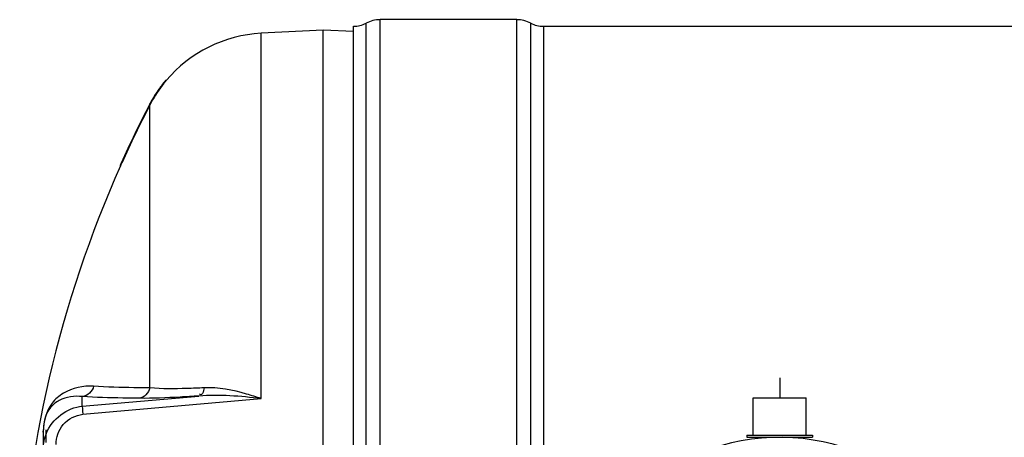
# Model space of a CAD drawing. Header units: millimetres. Extents: x 0 to 297, y 0 to 210.
# Tile 8 of 38: x 41.01 to 59.5, y 90.42 to 98.27. Entities that reach past the tile are written whole.
import ezdxf

# ---------------------------------------------------------------- set-up
doc = ezdxf.new("R2010")
doc.units = ezdxf.units.MM
doc.header["$LTSCALE"] = 16.335
doc.layers.get('0').update_dxf_attribs({"linetype": 'CONTINUOUS'})
for name, color, linetype in [('01_GLOBAL', 7, 'CONTINUOUS'), ('06_COURBES', 7, 'CONTINUOUS'), ('08_SURFACES', 7, 'CONTINUOUS')]:
    doc.layers.add(name, color=color, linetype=linetype)

msp = doc.modelspace()

# ---------------------------------------------------------------- linework, layer by layer
at = {"color": 9, "linetype": 'Continuous'}
for p, q in [((47.515, 74.942), (47.515, 98.199)), ((47.78, 74.876), (47.78, 98.266)), ((50.344, 74.876), (50.344, 98.266)), ((50.609, 86.671), (50.609, 98.199)), ((45.546, 91.148), (45.546, 98.01)), ((50.844, 98.141), (50.844, 86.671)), ((42.19, 91.006), (44.376, 91.196)), ((42.19, 91.006), (42.19, 91.186)), ((42.199, 90.853), (45.546, 91.148)), ((41.454, 90.519), (41.454, 87.752))]:
    msp.add_line(p, q, dxfattribs=at)
at = {"color": 7, "linetype": 'Continuous'}
for p, q in [((50.344, 98.266), (47.78, 98.266)), ((46.71, 98.071), (45.546, 98.01)), ((46.71, 75.071), (46.71, 98.071)), ((47.28, 98.041), (46.71, 98.071)), ((47.28, 75.001), (47.28, 98.141)), ((50.844, 98.141), (197.815, 98.141)), ((54.78, 90.461), (54.78, 91.161)), ((54.78, 91.161), (55.78, 91.161)), ((55.78, 90.461), (55.78, 91.161)), ((41.46, 90.568), (41.46, 90.564)), ((41.46, 82.574), (41.46, 90.564)), ((41.51, 90.322), (41.51, 90.564)), ((54.665, 90.461), (54.665, 90.421)), ((54.665, 90.461), (55.895, 90.461)), ((54.665, 90.421), (55.895, 90.421)), ((55.895, 90.461), (55.895, 90.421))]:
    msp.add_line(p, q, dxfattribs=at)
at = {"color": 9, "linetype": 'Continuous'}
msp.add_lwpolyline([(41.454, 90.519), (41.456, 90.524), (41.456, 90.529), (41.457, 90.534), (41.458, 90.539), (41.459, 90.544), (41.459, 90.549), (41.459, 90.554), (41.46, 90.559), (41.46, 90.564)], dxfattribs=at)
at = {"color": 7, "linetype": 'Continuous'}
for centre, radius, start, end in [((47.28, 98.641), 0.5, 270, 298.0725), ((47.78, 97.703), 0.562, 90, 118.0725), ((50.344, 97.703), 0.562, 61.9275, 90), ((50.844, 98.641), 0.5, 241.9275, 270), ((45.677, 95.513), 2.5, 93, 139.9831), ((54.75, 90.416), 0.005, 0, 90), ((55.81, 90.416), 0.005, 90, 180)]:
    msp.add_arc(centre, radius, start, end, dxfattribs=at)
at = {"color": 9, "linetype": 'Continuous'}
for centre, radius, start, end in [((42.726, 90.52), 1.272, 179.3566, 179.8039), ((42.894, 90.519), 1.44, 179.8003, 180.0017)]:
    msp.add_arc(centre, radius, start, end, dxfattribs=at)
for points, knots in [([(42.402, 91.38), (42.208, 91.392), (41.904, 91.328), (41.537, 91.014), (41.457, 90.719), (41.455, 90.534)], [0, 0, 0, 0, 0.41036, 0.609459, 1, 1, 1, 1]), ([(43.457, 91.348), (43.356, 91.348), (43.005, 91.353), (42.653, 91.364), (42.402, 91.38)], [0, 0, 0, 0, 0.286502, 1, 1, 1, 1]), ([(44.474, 91.351), (44.367, 91.345), (44.029, 91.333), (43.688, 91.327), (43.457, 91.348)], [0, 0, 0, 0, 0.31546, 1, 1, 1, 1]), ([(44.474, 91.351), (44.468, 91.314), (44.464, 91.27), (44.422, 91.209), (44.395, 91.228), (44.387, 91.237)], [0, 0, 0, 0, 0.602592, 0.79488, 1, 1, 1, 1]), ([(45.546, 91.148), (45.456, 91.178), (45.109, 91.287), (44.743, 91.364), (44.474, 91.351)], [0, 0, 0, 0, 0.262606, 1, 1, 1, 1]), ([(42.19, 91.186), (42.044, 91.202), (41.814, 91.169), (41.52, 90.945), (41.461, 90.713), (41.46, 90.568)], [0, 0, 0, 0, 0.40641, 0.598087, 1, 1, 1, 1]), ([(43.257, 91.153), (43.155, 91.154), (42.799, 91.159), (42.443, 91.17), (42.19, 91.186)], [0, 0, 0, 0, 0.286499, 1, 1, 1, 1]), ([(44.376, 91.196), (44.259, 91.189), (43.886, 91.168), (43.513, 91.151), (43.257, 91.153)], [0, 0, 0, 0, 0.314012, 1, 1, 1, 1]), ([(42.19, 91.006), (42.189, 91.004), (42.191, 90.955), (42.194, 90.91), (42.199, 90.865)], [0, 0, 0, 0, 0.056675, 1, 1, 1, 1]), ([(41.697, 90.284), (41.697, 90.417), (41.792, 90.698), (42.061, 90.84), (42.199, 90.853)], [0, 0, 0, 0, 0.491863, 1, 1, 1, 1])]:
    msp.add_open_spline(points, degree=3, knots=knots, dxfattribs=at)
for points in [[(42.402, 91.38), (42.381, 91.286), (42.285, 91.195), (42.19, 91.186)], [(43.457, 91.348), (43.439, 91.256), (43.349, 91.163), (43.257, 91.153)], [(45.546, 91.148), (45.158, 91.193), (44.765, 91.225), (44.376, 91.196)], [(41.516, 90.499), (41.618, 90.761), (41.91, 90.982), (42.19, 91.006)], [(41.46, 90.201), (41.46, 90.302), (41.479, 90.405), (41.516, 90.499)]]:
    msp.add_open_spline(points, degree=3, dxfattribs=at)
at = {"layer": '01_GLOBAL', "color": 7, "linetype": 'Continuous'}
msp.add_arc((55.28, 86.571), 3.85, 181.4884, 178.5116, dxfattribs=at)
at = {"layer": '06_COURBES', "color": 4, "linetype": 'Continuous'}
msp.add_line((55.28, 91.54), (55.28, 91.161), dxfattribs=at)
at = {"layer": '08_SURFACES', "color": 9, "linetype": 'Continuous'}
for p, q in [((43.709, 97.071), (43.722, 97.071)), ((43.457, 91.348), (43.457, 96.662)), ((42.919, 95.571), (42.93, 95.571))]:
    msp.add_line(p, q, dxfattribs=at)
at = {"layer": '08_SURFACES', "color": 7, "linetype": 'Continuous'}
for p, q in [((43.749, 97.119), (43.744, 97.114)), ((43.763, 97.121), (43.75, 97.121)), ((43.755, 97.112), (43.76, 97.118)), ((42.923, 95.555), (42.926, 95.563)), ((42.926, 95.563), (42.93, 95.571)), ((42.897, 95.521), (42.896, 95.521)), ((42.907, 95.521), (42.896, 95.521))]:
    msp.add_line(p, q, dxfattribs=at)
for points in [[(43.732, 97.099), (43.727, 97.093), (43.721, 97.086), (43.715, 97.078), (43.709, 97.071)], [(43.722, 97.071), (43.728, 97.078), (43.733, 97.084), (43.738, 97.091), (43.743, 97.097), (43.748, 97.103), (43.755, 97.112)], [(43.744, 97.114), (43.737, 97.105), (43.732, 97.099)], [(43.75, 97.121), (43.749, 97.12), (43.749, 97.119)], [(43.76, 97.118), (43.762, 97.119), (43.762, 97.12), (43.763, 97.121)], [(42.919, 95.571), (42.914, 95.562), (42.911, 95.553), (42.907, 95.545), (42.904, 95.538), (42.901, 95.532), (42.899, 95.527), (42.898, 95.523), (42.897, 95.521)], [(42.912, 95.531), (42.917, 95.541), (42.92, 95.548), (42.923, 95.555)], [(42.907, 95.521), (42.907, 95.521), (42.908, 95.522)], [(42.908, 95.522), (42.91, 95.527), (42.912, 95.531)]]:
    msp.add_lwpolyline(points, dxfattribs=at)
for centre, radius, start, end in [((45.681, 95.51), 2.505, 141.4697, 151.3774), ((45.678, 95.512), 2.511, 142.5148, 144.1711), ((45.677, 95.513), 2.51, 141.9707, 142.5147), ((45.676, 95.514), 2.509, 141.6419, 141.9707), ((45.677, 95.513), 2.51, 146.5002, 148.1843), ((45.677, 95.513), 2.51, 146.1065, 146.5002), ((45.677, 95.513), 2.509, 144.628, 146.1065), ((45.678, 95.513), 2.511, 144.1711, 144.6281), ((62.95, 86.571), 21.96, 152.6282, 155.8054), ((45.676, 95.514), 2.508, 152.4483, 152.6282), ((45.677, 95.513), 2.51, 150.8435, 152.4482), ((45.677, 95.513), 2.5, 151.3864, 152.6281), ((45.678, 95.512), 2.511, 150.3671, 150.8436), ((45.677, 95.513), 2.51, 148.7, 150.3672), ((45.677, 95.513), 2.51, 148.1844, 148.6999), ((62.95, 86.571), 21.95, 152.6282, 155.7937), ((62.95, 86.571), 21.95, 155.9368, 177.9113)]:
    msp.add_arc(centre, radius, start, end, dxfattribs=at)

doc.saveas('drawing.dxf')
